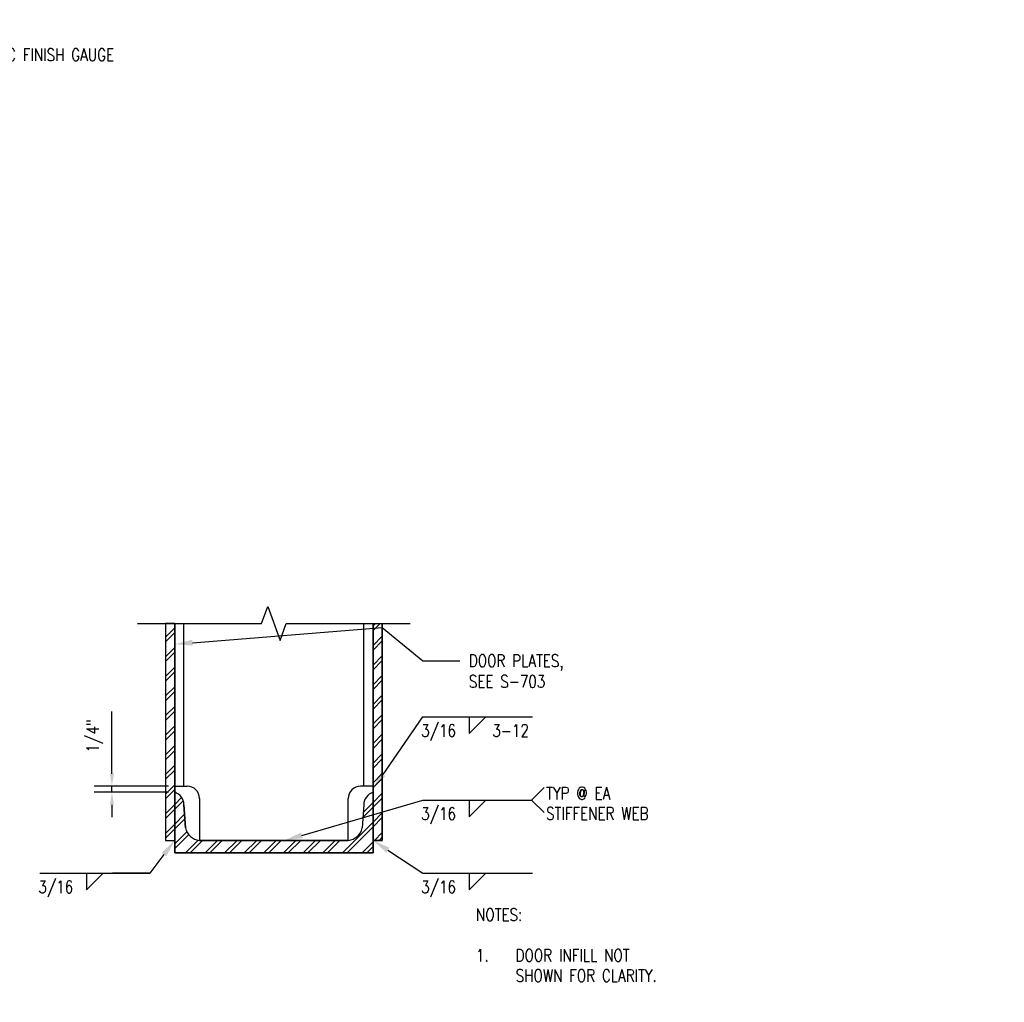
# Model space of a CAD drawing. Header units: inches. Extents: x 19 to 297, y 45 to 143.
# Tile 21 of 23: x 151 to 190, y 103 to 143. Entities that reach past the tile are written whole.
import ezdxf
from ezdxf import colors
from ezdxf.entities.mleader import LeaderData, LeaderLine
from ezdxf.math import Vec2, Vec3

# ---------------------------------------------------------------- set-up
doc = ezdxf.new("R2010")
doc.units = ezdxf.units.IN
doc.header["$MEASUREMENT"] = 0
for name, color, linetype in [('A-DETL-MEDM', 3, 'Continuous'), ('A-DETL-THIN', 1, 'Continuous'), ('G-ANNO-TEXT', 2, 'Continuous'), ('S-ANNO-DIMS', 1, 'Continuous'), ('S-ANNO-NOTE', 2, 'Continuous')]:
    doc.layers.add(name, color=color, linetype=linetype)
doc.layers.add('M-DETL-PATT', color=9, linetype='Continuous', true_color=0x808080)
doc.styles.add('Annotative', font='romans.shx', dxfattribs={"width": 0.8, "height": 0.125})
doc.dimstyles.new('Annotative', dxfattribs={"dimscale": 0, "dimtxt": 0.125, "dimasz": 0.125, "dimexe": 0.18, "dimexo": 0.0625, "dimgap": 0.09, "dimtad": 1, "dimdec": 3, "dimzin": 3, "dimdsep": 46, "dimlunit": 4, "dimtxsty": 'Annotative', "dimcen": 0.09, "dimclrt": 2, "dimazin": 2, "dimtfac": 1, "dimtdec": 3, "dimtmove": 0, "dimatfit": 0, "dimfxl": 1, "dimtfill": 1, "dimfrac": 2, "dimtolj": 1, "dimtzin": 0, "dimarcsym": 0})
pattern_1 = [(45, (104.198, 16.6506), (-0.3959798, 0.3959798), []), (45, (104.198, 17.2506), (-0.3959798, 0.3959798), [])]

# ---------------------------------------------------------------- blocks, each defined once
blk = doc.blocks.new('*D17')
at = {"layer": 'Defpoints', "color": 0, "transparency": 16777216}
for p in [(154.339, 112.041), (156.871, 112.041), (156.871, 111.791)]:
    blk.add_point(p, dxfattribs=at)
at = {"layer": 'S-ANNO-DIMS', "color": 0, "lineweight": -2, "transparency": 16777216}
for p, q in [((154.339, 112.541), (154.339, 115.056)), ((156.621, 112.041), (153.619, 112.041)), ((154.339, 111.791), (154.339, 112.041)), ((156.621, 111.791), (153.619, 111.791)), ((154.339, 111.291), (154.339, 110.791))]:
    blk.add_line(p, q, dxfattribs=at)
at = {"layer": 'S-ANNO-DIMS', "color": 0, "transparency": 16777216}
for points in [[(154.256, 112.541), (154.422, 112.541), (154.339, 112.041)], [(154.256, 111.291), (154.422, 111.291), (154.339, 111.791)]]:
    blk.add_solid(points, dxfattribs=at)
at = {"layer": 'S-ANNO-DIMS', "color": 2, "lineweight": -3, "transparency": 16777216, "insert": (153.312, 113.401), "char_height": 0.5, "attachment_point": 1, "rotation": 90, "line_spacing_factor": 0.983083, "style": 'Annotative'}
blk.add_mtext('\\A1;1/4"', dxfattribs=at)
blk = doc.blocks.new('HDR-Si_Weld-Symbol - Bottom-1969912-DETAIL AT BOTTOM OF DOOR')
at = {"layer": 'S-ANNO-NOTE'}
for p, q in [((-0.4375, 0), (0.6709, 0)), ((0.0313, -0.1691), (0.2004, 0)), ((0.0313, 0), (0.0313, -0.1691))]:
    blk.add_line(p, q, dxfattribs=at)
blk = doc.blocks.new('HDR-Si_Weld-Symbol - Bottom-1969904-DETAIL AT BOTTOM OF DOOR')
at = {"layer": 'S-ANNO-NOTE'}
for p, q in [((0.6609, 0), (0.7859, 0.125)), ((-0.4375, 0), (0.6709, 0)), ((0.0313, -0.1691), (0.2004, 0)), ((0.0313, 0), (0.0313, -0.1691)), ((0.6609, 0), (0.7859, -0.125))]:
    blk.add_line(p, q, dxfattribs=at)
blk = doc.blocks.new('HDR-Si_Weld-Symbol - Bottom-1969923-DETAIL AT BOTTOM OF DOOR')
at = {"layer": 'S-ANNO-NOTE'}
for p, q in [((-0.4375, 0), (0.6709, 0)), ((0.0313, -0.1691), (0.2004, 0)), ((0.0313, 0), (0.0313, -0.1691))]:
    blk.add_line(p, q, dxfattribs=at)

msp = doc.modelspace()

# ---------------------------------------------------------------- hatches: boundary and pattern name
at = {"layer": 'M-DETL-PATT', "lineweight": -3}
h = msp.add_hatch(dxfattribs=at)
h.set_pattern_fill('FP_1', color=8, style=0, pattern_type=2)
h.set_pattern_definition(pattern_1)
h.paths.add_polyline_path([(156.8713, 109.8533), (156.8713, 118.603), (156.4963, 118.603), (156.4963, 109.8533)])
h = msp.add_hatch(dxfattribs=at)
h.set_pattern_fill('FP_1', color=8, style=0, pattern_type=2)
h.set_pattern_definition(pattern_1)
h.paths.add_polyline_path([(165.2463, 109.8533), (165.2463, 118.603), (164.8713, 118.603), (164.8713, 109.8533)])
h = msp.add_hatch(dxfattribs=at)
h.set_pattern_fill('FP_1', color=8, style=0, pattern_type=2)
h.set_pattern_definition(pattern_1)
h.paths.add_polyline_path([(156.8713, 109.3533), (164.8713, 109.3533), (164.8713, 111.7908), (164.7503, 111.7355), (164.6466, 111.652), (164.5667, 111.5455), (164.5156, 111.4226), (164.4963, 111.2908), (164.4338, 110.3533), (164.3819, 110.201), (164.2928, 110.0668), (164.1724, 109.9599), (164.0288, 109.8871), (163.8713, 109.8533), (157.8713, 109.8533), (157.7139, 109.8871), (157.5703, 109.9599), (157.4499, 110.0668), (157.3608, 110.201), (157.3088, 110.3533), (157.2463, 111.2908), (157.2271, 111.4226), (157.176, 111.5455), (157.0961, 111.652), (156.9924, 111.7355), (156.8713, 111.7908), (156.8713, 109.8533)])

# ---------------------------------------------------------------- linework, layer by layer
at = {"layer": 'A-DETL-MEDM', "lineweight": -3}
for p, q in [((156.4963, 118.603), (156.4963, 109.8533)), ((156.8713, 118.603), (156.4963, 118.603)), ((156.8713, 109.3533), (156.8713, 118.603)), ((157.2463, 112.0408), (157.2463, 118.603)), ((164.4963, 112.0408), (164.4963, 118.603)), ((164.8713, 118.603), (164.8713, 109.3533)), ((165.2463, 118.603), (165.2463, 109.8533)), ((156.8713, 112.0408), (157.3713, 112.0408)), ((164.8713, 112.0408), (164.3713, 112.0408)), ((157.2463, 111.2908), (157.3088, 110.3533)), ((157.8713, 111.5408), (157.8713, 109.8533)), ((163.8713, 109.8533), (163.8713, 111.5408)), ((164.4963, 111.2908), (164.4338, 110.3533)), ((156.4963, 109.8533), (156.8713, 109.8533)), ((157.8713, 109.8533), (163.8713, 109.8533)), ((165.2463, 109.8533), (164.8713, 109.8533)), ((164.8713, 109.3533), (156.8713, 109.3533))]:
    msp.add_line(p, q, dxfattribs=at)
for centre, radius, start, end in [((157.3713, 111.5408), 0.5, 0, 90), ((164.3713, 111.5408), 0.5, 90, 180), ((156.711, 111.28), 0.5354, 1.16134, 72.57846), ((165.0316, 111.28), 0.5354, 107.42154, 178.83866), ((157.9228, 110.4777), 0.6265, 191.44913, 265.28379), ((163.8198, 110.4777), 0.6265, 274.71621, 348.55087)]:
    msp.add_arc(centre, radius, start, end, dxfattribs=at)
at = {"layer": 'A-DETL-THIN', "lineweight": -3}
for p, q in [((160.3713, 118.603), (160.6213, 119.2899)), ((160.6213, 119.2899), (161.1213, 117.9161)), ((155.3713, 118.603), (160.3713, 118.603)), ((156.4963, 118.603), (156.4963, 109.8533)), ((156.8713, 118.603), (156.8713, 109.3533)), ((161.1213, 117.9161), (161.3713, 118.603)), ((161.3713, 118.603), (166.3713, 118.603)), ((164.8713, 109.3533), (164.8713, 118.603)), ((165.2463, 109.8533), (165.2463, 118.603)), ((157.3088, 110.3533), (157.2463, 111.2908)), ((156.4963, 109.8533), (156.8713, 109.8533)), ((163.8713, 109.8533), (157.8713, 109.8533)), ((164.8713, 109.8533), (165.2463, 109.8533)), ((156.8713, 109.3533), (164.8713, 109.3533))]:
    msp.add_line(p, q, dxfattribs=at)
for centre, radius, start, end in [((156.711, 111.28), 0.5354, 1.16134, 72.57846), ((157.9228, 110.4777), 0.6265, 191.44913, 265.28379)]:
    msp.add_arc(centre, radius, start, end, dxfattribs=at)

# ---------------------------------------------------------------- block references
at = {"layer": 'S-ANNO-NOTE', "lineweight": -3, "xscale": 4, "yscale": 4, "zscale": 4}
for name, p in [('HDR-Si_Weld-Symbol - Bottom-1969912-DETAIL AT BOTTOM OF DOOR', (168.6248, 114.8337)), ('HDR-Si_Weld-Symbol - Bottom-1969904-DETAIL AT BOTTOM OF DOOR', (168.6248, 111.4805)), ('HDR-Si_Weld-Symbol - Bottom-1969923-DETAIL AT BOTTOM OF DOOR', (153.1841, 108.5294)), ('HDR-Si_Weld-Symbol - Bottom-1969912-DETAIL AT BOTTOM OF DOOR', (168.6248, 108.5294))]:
    msp.add_blockref(name, p, dxfattribs=at)

# ---------------------------------------------------------------- texts
at = {"layer": 'G-ANNO-TEXT', "lineweight": -3, "insert": (169.0233, 107.1051), "char_height": 0.5, "width": 8.086306, "attachment_point": 1, "line_spacing_factor": 0.981704, "style": 'Annotative'}
msp.add_mtext('\\pxt3.2,6.4,9.6,12.8,16,19.2,22.4,25.6,28.8,32,35.2,38.4,41.6,44.8,48,51.2,54.4,57.6,60.8,64,67.2,70.4,73.6,76.8,80,83.2,86.4,89.6,92.8,96,99.2,102.4;NOTES:\\P\\P\\pi-3.2,l3.2;1.^IDOOR INFILL NOT SHOWN FOR CLARITY.', dxfattribs=at)
at = {"layer": 'S-ANNO-NOTE', "lineweight": -3, "char_height": 0.5, "line_spacing_factor": 0.981704, "style": 'Annotative'}
for s, insert, width, attachment_point in [('\\pxqc,t3.2,6.4,9.6,12.8,16,19.2,22.4,25.6,28.8,32,35.2,38.4,41.6,44.8,48,51.2,54.4,57.6,60.8,64,67.2,70.4,73.6,76.8,80,83.2,86.4,89.6,92.8,96,99.2,102.4;{3/16}', (167.5149, 114.5302), 1.650394, 2), ('\\pxt3.2,6.4,9.6,12.8,16,19.2,22.4,25.6,28.8,32,35.2,38.4,41.6,44.8,48,51.2,54.4,57.6,60.8,64,67.2,70.4,73.6,76.8,80,83.2,86.4,89.6,92.8,96,99.2,102.4;{3-12}', (169.6847, 114.5302), 1.724724, 1), ('\\pxt3.2,6.4,9.6,12.8,16,19.2,22.4,25.6,28.8,32,35.2,38.4,41.6,44.8,48,51.2,54.4,57.6,60.8,64,67.2,70.4,73.6,76.8,80,83.2,86.4,89.6,92.8,96,99.2,102.4;{TYP @ EA\\PSTIFFENER WEB}', (171.852, 111.3446), 5.016693, 4), ('\\pxqc,t3.2,6.4,9.6,12.8,16,19.2,22.4,25.6,28.8,32,35.2,38.4,41.6,44.8,48,51.2,54.4,57.6,60.8,64,67.2,70.4,73.6,76.8,80,83.2,86.4,89.6,92.8,96,99.2,102.4;{3/16}', (167.5149, 111.177), 1.650394, 2), ('\\pxqc,t3.2,6.4,9.6,12.8,16,19.2,22.4,25.6,28.8,32,35.2,38.4,41.6,44.8,48,51.2,54.4,57.6,60.8,64,67.2,70.4,73.6,76.8,80,83.2,86.4,89.6,92.8,96,99.2,102.4;{3/16}', (152.0742, 108.2259), 1.650394, 2), ('\\pxqc,t3.2,6.4,9.6,12.8,16,19.2,22.4,25.6,28.8,32,35.2,38.4,41.6,44.8,48,51.2,54.4,57.6,60.8,64,67.2,70.4,73.6,76.8,80,83.2,86.4,89.6,92.8,96,99.2,102.4;{3/16}', (167.5149, 108.2259), 1.650394, 2)]:
    msp.add_mtext(s, dxfattribs=dict(at, insert=insert, width=width, attachment_point=attachment_point))

# ---------------------------------------------------------------- dimensions: what is measured, and where the dimension line sits
at = {"layer": 'S-ANNO-DIMS', "lineweight": -3}
dim = msp.add_linear_dim(base=(154.3392, 112.0408), p1=(156.8713, 111.7908), p2=(156.8713, 112.0408), angle=90, dimstyle='Annotative', override={"dimpost": '\\X', "dimtfill": 0}, dxfattribs=at)
dim.commit()
dim.dimension.update_dxf_attribs({"geometry": '*D17', "text_midpoint": (154.3392, 114.0485), "dimtype": 160})

# ---------------------------------------------------------------- leaders
at = {"layer": 'S-ANNO-NOTE', "lineweight": -3}
ml = msp.add_multileader_mtext('Standard', dxfattribs=at)
ml.set_content('{\\C256;3/8" STEEL INTERIOR PLATE, (TYP)}', color=2, style='Annotative')
ml.set_leader_properties(color=1)
ml.build(insert=Vec2(0, 0))
ml.multileader.update_dxf_attribs({"text_right_attachment_type": 3, "dogleg_length": 0.375, "arrow_head_size": 0.72, "scale": 4})
ctx = ml.context
ctx.base_point, ctx.scale, ctx.char_height, ctx.arrow_head_size, ctx.landing_gap_size, ctx.plane_origin = Vec3(125.1655, 142.5542), 4, 0.5, 0.72, 0.36, Vec3(119.9708, 97.3697)
ctx.right_attachment = 3
notes = []
notes.append((ctx, [(1, (1, 1, 0), (133.3123, 141.5304), (-1, 0), 0.9506, [(0, [(134.8418, 136.6145)], 0, [])])]))
ctx.mtext.insert, ctx.mtext.width, ctx.mtext.flow_direction = Vec3(125.5255, 142.8875), 6.790358, 5
ml = msp.add_multileader_mtext('Standard', dxfattribs=at)
ml.set_content('\\pxt3.2,6.4,9.6,12.8,16,19.2,22.4,25.6,28.8,32,35.2,38.4,41.6,44.8,48,51.2,54.4,57.6,60.8,64,67.2,70.4,73.6,76.8,80,83.2,86.4,89.6,92.8,96,99.2,102.4;{\\C256;1"x1" MTL CLIPS 2" LONG @ 2\'-0" OC FOR CONC FINISH GAUGE}', color=2, style='Annotative')
ml.set_leader_properties(color=1)
ml.build(insert=Vec2(0, 0))
ml.multileader.update_dxf_attribs({"text_right_attachment_type": 3, "dogleg_length": 0.375, "arrow_head_size": 0.72, "scale": 4})
ctx = ml.context
ctx.base_point, ctx.scale, ctx.char_height, ctx.arrow_head_size, ctx.landing_gap_size, ctx.plane_origin = Vec3(136.3256, 141.5304), 4, 0.5, 0.72, 0.36, Vec3(129.757, 89.8108)
ctx.right_attachment = 3
notes.append((ctx, [(0, (1, 1, 0), (134.8256, 141.5304), (1, 0), 1.5, [(0, [(137.3456, 133.9197)], 0, [])])]))
ctx.mtext.insert, ctx.mtext.width, ctx.mtext.flow_direction = Vec3(136.6856, 141.7804), 7.387172, 5
ml = msp.add_multileader_mtext('Standard', dxfattribs=at)
ml.set_content('\\pxt3.2,6.4,9.6,12.8,16,19.2,22.4,25.6,28.8,32,35.2,38.4,41.6,44.8,48,51.2,54.4,57.6,60.8,64,67.2,70.4,73.6,76.8,80,83.2,86.4,89.6,92.8,96,99.2,102.4;{\\C256;RED OAK 4x CUT TO FIT}', color=2, style='Annotative')
ml.set_leader_properties(color=1)
ml.build(insert=Vec2(0, 0))
ml.multileader.update_dxf_attribs({"text_right_attachment_type": 3, "dogleg_length": 0.375, "arrow_head_size": 0.72, "scale": 4})
ctx = ml.context
ctx.base_point, ctx.scale, ctx.char_height, ctx.arrow_head_size, ctx.landing_gap_size, ctx.plane_origin = Vec3(135.6305, 122.5363), 4, 0.5, 0.72, 0.36, Vec3(129.757, 83.2536)
ctx.right_attachment = 3
notes.append((ctx, [(0, (1, 1, 0), (134.1305, 122.5363), (1, 0), 1.5, [(0, [(136.6536, 131.198)], 0, [])])]))
ctx.mtext.insert, ctx.mtext.width, ctx.mtext.flow_direction = Vec3(135.9905, 122.7863), 5.400056, 5
ml = msp.add_multileader_mtext('Standard', dxfattribs=at)
ml.set_content('\\pxt3.2,6.4,9.6,12.8,16,19.2,22.4,25.6,28.8,32,35.2,38.4,41.6,44.8,48,51.2,54.4,57.6,60.8,64,67.2,70.4,73.6,76.8,80,83.2,86.4,89.6,92.8,96,99.2,102.4;{\\C256;HSS 8x4x5/16, SEE\\PELEVATION FOR\\PSPACING, (TYP)}', color=2, style='Annotative')
ml.set_leader_properties(color=1)
ml.build(insert=Vec2(0, 0))
ml.multileader.update_dxf_attribs({"text_right_attachment_type": 3, "dogleg_length": 0.375, "arrow_head_size": 0.72, "scale": 4})
ctx = ml.context
ctx.base_point, ctx.scale, ctx.char_height, ctx.arrow_head_size, ctx.landing_gap_size, ctx.plane_origin = Vec3(140.8441, 126.0107), 4, 0.5, 0.72, 0.36, Vec3(130.7408, 94.1937)
ctx.right_attachment = 3
notes.append((ctx, [(0, (1, 1, 0), (139.3441, 126.0107), (1, 0), 1.5, [(0, [(139.3441, 128.2395)], 0, [])])]))
ctx.mtext.insert, ctx.mtext.width, ctx.mtext.flow_direction = Vec3(141.2041, 126.344), 7.387172, 5
ml = msp.add_multileader_mtext('Standard', dxfattribs=at)
ml.set_content('\\pxt3.2,6.4,9.6,12.8,16,19.2,22.4,25.6,28.8,32,35.2,38.4,41.6,44.8,48,51.2,54.4,57.6,60.8,64,67.2,70.4,73.6,76.8,80,83.2,86.4,89.6,92.8,96,99.2,102.4;{\\C256;DOOR PLATES,\\PSEE S-703 }', color=2, style='Annotative')
ml.set_leader_properties(color=1)
ml.build(insert=Vec2(0, 0))
ml.multileader.update_dxf_attribs({"text_right_attachment_type": 3, "dogleg_length": 0.375, "arrow_head_size": 0.72, "scale": 4})
ctx = ml.context
ctx.base_point, ctx.scale, ctx.char_height, ctx.arrow_head_size, ctx.landing_gap_size, ctx.plane_origin = Vec3(168.3748, 117.0965), 4, 0.5, 0.72, 0.36, Vec3(153.6334, 74.7743)
ctx.right_attachment = 3
notes.append((ctx, [(0, (1, 1, 0), (166.8748, 117.0965), (1, 0), 1.5, [(1, [(156.8713, 117.7661), (165.2463, 118.4335)], 0, [])])]))
ctx.mtext.insert, ctx.mtext.width, ctx.mtext.flow_direction = Vec3(168.7348, 117.3465), 5.400056, 5
ml = msp.add_multileader_mtext('Standard', dxfattribs=at)
ml.set_content('\\pxt3.2,6.4,9.6,12.8,16,19.2,22.4,25.6,28.8,32,35.2,38.4,41.6,44.8,48,51.2,54.4,57.6,60.8,64,67.2,70.4,73.6,76.8,80,83.2,86.4,89.6,92.8,96,99.2,102.4;{\\C256; }', color=2, style='Annotative')
ml.set_leader_properties(color=256)
ml.build(insert=Vec2(0, 0))
ml.multileader.update_dxf_attribs({"text_right_attachment_type": 3, "dogleg_length": 0.375, "arrow_head_size": 0.72, "scale": 4})
ctx = ml.context
ctx.base_point, ctx.scale, ctx.char_height, ctx.arrow_head_size, ctx.landing_gap_size, ctx.plane_origin = Vec3(168.3748, 114.8337), 4, 0.5, 0.72, 0.36, Vec3(153.6334, 72.5116)
ctx.right_attachment = 3
notes.append((ctx, [(0, (1, 1, 0), (166.8748, 114.8337), (1, 0), 1.5, [(0, [(164.8713, 111.9214)], 0, [])])]))
ctx.mtext.insert, ctx.mtext.width, ctx.mtext.flow_direction = Vec3(168.7348, 115.0837), 5.400056, 5
ml = msp.add_multileader_mtext('Standard', dxfattribs=at)
ml.set_content('\\pxt3.2,6.4,9.6,12.8,16,19.2,22.4,25.6,28.8,32,35.2,38.4,41.6,44.8,48,51.2,54.4,57.6,60.8,64,67.2,70.4,73.6,76.8,80,83.2,86.4,89.6,92.8,96,99.2,102.4;{\\C256; }', color=2, style='Annotative')
ml.set_leader_properties(color=256)
ml.build(insert=Vec2(0, 0))
ml.multileader.update_dxf_attribs({"text_right_attachment_type": 3, "dogleg_length": 0.375, "arrow_head_size": 0.72, "scale": 4})
ctx = ml.context
ctx.base_point, ctx.scale, ctx.char_height, ctx.arrow_head_size, ctx.landing_gap_size, ctx.plane_origin = Vec3(168.3748, 111.4805), 4, 0.5, 0.72, 0.36, Vec3(153.6334, 69.1584)
ctx.right_attachment = 3
notes.append((ctx, [(0, (1, 1, 0), (166.8748, 111.4805), (1, 0), 1.5, [(0, [(161.3061, 109.8533)], 0, [])])]))
ctx.mtext.insert, ctx.mtext.width, ctx.mtext.flow_direction = Vec3(168.7348, 111.7305), 5.400056, 5
ml = msp.add_multileader_mtext('Standard', dxfattribs=at)
ml.set_content('\\pxt3.2,6.4,9.6,12.8,16,19.2,22.4,25.6,28.8,32,35.2,38.4,41.6,44.8,48,51.2,54.4,57.6,60.8,64,67.2,70.4,73.6,76.8,80,83.2,86.4,89.6,92.8,96,99.2,102.4;{\\C256; }', color=2, style='Annotative')
ml.set_leader_properties(color=256)
ml.build(insert=Vec2(0, 0))
ml.multileader.update_dxf_attribs({"text_right_attachment_type": 3, "dogleg_length": 0.375, "arrow_head_size": 0.72, "scale": 4})
ctx = ml.context
ctx.base_point, ctx.scale, ctx.char_height, ctx.arrow_head_size, ctx.landing_gap_size, ctx.plane_origin = Vec3(153.2478, 108.5294), 4, 0.5, 0.72, 0.36, Vec3(168.1093, 66.2073)
ctx.right_attachment, ctx.text_align_type = 3, 2
notes.append((ctx, [(0, (1, 1, 0), (155.8678, 108.5294), (-1, 0), 1.5, [(0, [(156.8713, 109.8533)], 0, [])])]))
ctx.mtext.insert, ctx.mtext.width, ctx.mtext.alignment, ctx.mtext.flow_direction = Vec3(154.0078, 108.7794), 5.400056, 3, 5
ml = msp.add_multileader_mtext('Standard', dxfattribs=at)
ml.set_content('\\pxt3.2,6.4,9.6,12.8,16,19.2,22.4,25.6,28.8,32,35.2,38.4,41.6,44.8,48,51.2,54.4,57.6,60.8,64,67.2,70.4,73.6,76.8,80,83.2,86.4,89.6,92.8,96,99.2,102.4;{\\C256; }', color=2, style='Annotative')
ml.set_leader_properties(color=256)
ml.build(insert=Vec2(0, 0))
ml.multileader.update_dxf_attribs({"text_right_attachment_type": 3, "dogleg_length": 0.375, "arrow_head_size": 0.72, "scale": 4})
ctx = ml.context
ctx.base_point, ctx.scale, ctx.char_height, ctx.arrow_head_size, ctx.landing_gap_size, ctx.plane_origin = Vec3(168.3748, 108.5294), 4, 0.5, 0.72, 0.36, Vec3(153.6334, 66.2073)
ctx.right_attachment = 3
notes.append((ctx, [(0, (1, 1, 0), (166.8748, 108.5294), (1, 0), 1.5, [(0, [(164.8713, 109.8533)], 0, [])])]))
ctx.mtext.insert, ctx.mtext.width, ctx.mtext.flow_direction = Vec3(168.7348, 108.7794), 5.400056, 5
for ctx, leaders in notes:
    for number, flags, end, landing, length, lines in leaders:
        leader = LeaderData()
        leader.index, (leader.has_last_leader_line, leader.has_dogleg_vector, leader.attachment_direction) = number, flags
        leader.last_leader_point, leader.dogleg_vector, leader.dogleg_length = Vec3(end), Vec3(landing), length
        for number, points, colour, breaks in lines:
            line = LeaderLine()
            line.index, line.vertices, line.color, line.breaks = number, Vec3.list(points), colors.encode_raw_color(colour), breaks
            leader.lines.append(line)
        ctx.leaders.append(leader)

doc.saveas('drawing.dxf')
